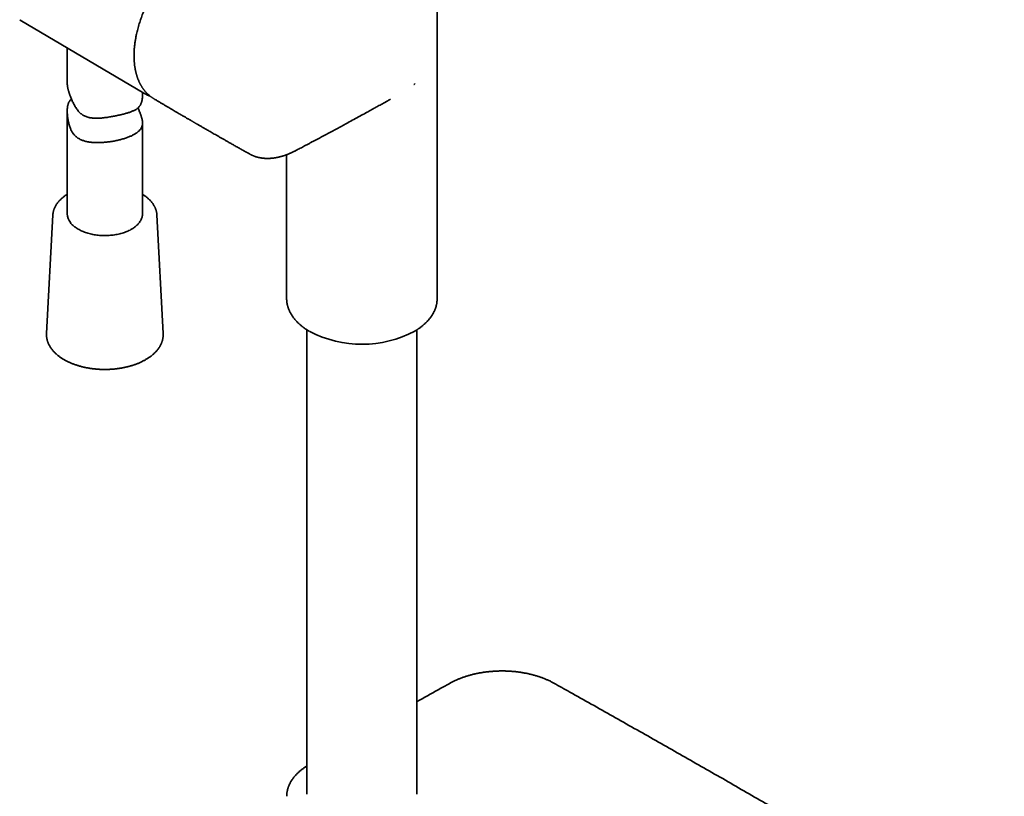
# Model space of a CAD drawing. Header units: millimetres. Extents: x 8 to 758, y 12 to 1622.
# Tile 2 of 16: x 558 to 754, y 279 to 434. Entities that reach past the tile are written whole.
import ezdxf

# ---------------------------------------------------------------- set-up
doc = ezdxf.new("R2010")
doc.units = ezdxf.units.MM

msp = doc.modelspace()

# ---------------------------------------------------------------- linework, layer by layer
at = {"color": 7, "linetype": 'Continuous', "lineweight": 35}
for p, q in [((641.01, 378.12), (641.01, 455.39)), ((557.8, 433.68), (557.91, 433.62)), ((557.91, 433.62), (582.57, 419.03)), ((567.28, 428.07), (567.28, 420.95)), ((636.41, 420.77), (636.39, 420.79)), ((636.41, 420.77), (636.62, 420.94)), ((582.28, 418.78), (582.28, 419.2)), ((567.28, 415.48), (567.28, 394.99)), ((582.28, 394.99), (582.28, 413.11)), ((603.62, 406.93), (603.63, 406.92)), ((611.01, 406.78), (611.01, 378.12)), ((564.42, 394.78), (563.16, 371.12)), ((586.4, 371.12), (585.15, 394.78)), ((585.15, 394.77), (585.15, 394.78)), ((563.16, 371.12), (563.16, 371.12)), ((586.4, 371.14), (586.4, 371.12)), ((615.06, 371.87), (615.06, 279.31)), ((636.96, 279.31), (636.96, 371.87))]:
    msp.add_line(p, q, dxfattribs=at)
at = {"color": 7, "linetype": 'Continuous', "lineweight": 35, "flags": 128}
for points in [[(582.69, 418.96), (582.63, 419), (582.45, 419.1)], [(582.28, 394.99), (582.28, 394.97), (582.28, 394.82), (582.26, 394.66), (582.24, 394.5), (582.2, 394.35), (582.15, 394.19), (582.1, 394.04), (582.04, 393.89), (581.96, 393.73), (581.88, 393.58), (581.78, 393.44), (581.68, 393.29), (581.57, 393.15), (581.45, 393.01), (581.32, 392.87), (581.18, 392.73), (581.04, 392.6), (580.88, 392.47), (580.72, 392.34), (580.55, 392.22), (580.37, 392.1), (580.19, 391.99), (579.99, 391.88), (579.8, 391.77), (579.59, 391.67), (579.38, 391.57), (579.16, 391.47), (578.94, 391.38), (578.71, 391.3), (578.47, 391.22), (578.23, 391.14), (577.99, 391.07), (577.74, 391.01), (577.49, 390.95), (577.23, 390.9), (576.97, 390.85), (576.71, 390.8), (576.45, 390.77), (576.18, 390.73), (575.91, 390.71), (575.64, 390.69), (575.37, 390.67), (575.1, 390.66), (574.83, 390.66), (574.55, 390.66), (574.28, 390.67), (574.01, 390.68), (573.74, 390.7), (573.47, 390.73), (573.2, 390.76), (572.94, 390.79), (572.67, 390.83), (572.41, 390.88), (572.16, 390.93), (571.9, 390.99), (571.66, 391.05), (571.41, 391.12), (571.17, 391.2), (570.93, 391.27), (570.7, 391.36), (570.48, 391.44), (570.26, 391.54), (570.04, 391.63), (569.83, 391.74), (569.63, 391.84), (569.44, 391.95), (569.25, 392.07), (569.07, 392.18), (568.9, 392.31), (568.73, 392.43), (568.58, 392.56), (568.43, 392.69), (568.29, 392.83), (568.15, 392.96), (568.03, 393.1), (567.92, 393.25)]]:
    msp.add_lwpolyline(points, dxfattribs=at)
at = {"color": 7, "linetype": 'Continuous', "lineweight": 35}
for centre, radius, start, end in [((570.15, 395.04), 2.86, 181.1141, 218.8868), ((626.01, 391.51), 22.51, 242.4627, 297.9322)]:
    msp.add_arc(centre, radius, start, end, dxfattribs=at)
for points, knots in [([(615.06, 461.65), (614.97, 461.6), (614.68, 461.42), (614.18, 461.13), (613.58, 460.78), (613.01, 460.44), (612.47, 460.11), (611.96, 459.81), (611.49, 459.53), (611.05, 459.27), (610.64, 459.02), (610.25, 458.79), (609.87, 458.57), (609.51, 458.35), (609.15, 458.13), (608.8, 457.92), (608.48, 457.73), (608.19, 457.55), (607.92, 457.39), (607.67, 457.24), (607.44, 457.1), (607.23, 456.98), (607.04, 456.86), (606.87, 456.75), (606.71, 456.66), (606.58, 456.58), (606.46, 456.51), (606.35, 456.44), (606.22, 456.36), (606.07, 456.27), (605.89, 456.17), (605.7, 456.05), (605.49, 455.92), (605.26, 455.78), (605.01, 455.63), (604.74, 455.46), (604.45, 455.29), (604.16, 455.11), (603.73, 454.85), (603.18, 454.52), (602.37, 454.02), (601.44, 453.45), (600.39, 452.8), (599.36, 452.17), (598.33, 451.53), (597.32, 450.9), (596.32, 450.28), (595.33, 449.66), (594.5, 449.14), (593.85, 448.73), (593.37, 448.43), (592.91, 448.14), (592.47, 447.86), (592.07, 447.59), (591.71, 447.34), (591.39, 447.11), (591.08, 446.87), (590.79, 446.64), (590.51, 446.42), (590.26, 446.2), (590.02, 445.99), (589.78, 445.78), (589.54, 445.56), (589.29, 445.32), (589, 445.03), (588.67, 444.7), (588.3, 444.32), (587.92, 443.91), (587.56, 443.49), (587.21, 443.08), (586.88, 442.68), (586.55, 442.26), (586.19, 441.78), (585.8, 441.25), (585.39, 440.65), (584.99, 440.05), (584.61, 439.43), (584.23, 438.8), (583.88, 438.16), (583.54, 437.51), (583.21, 436.87), (582.91, 436.21), (582.62, 435.56), (582.36, 434.94), (582.15, 434.38), (581.96, 433.88), (581.8, 433.39), (581.63, 432.88), (581.48, 432.36), (581.33, 431.82), (581.2, 431.31), (581.1, 430.86), (581.01, 430.47), (580.95, 430.13), (580.89, 429.79), (580.83, 429.45), (580.78, 429.08), (580.73, 428.7), (580.69, 428.35), (580.66, 428.05), (580.64, 427.8), (580.63, 427.58), (580.62, 427.4), (580.61, 427.26), (580.61, 427.16), (580.6, 427.06), (580.6, 426.98), (580.6, 426.89), (580.6, 426.78), (580.59, 426.64), (580.59, 426.47), (580.6, 426.29), (580.6, 426.09), (580.61, 425.89), (580.62, 425.67), (580.63, 425.46), (580.65, 425.24), (580.66, 425.03), (580.69, 424.82), (580.71, 424.62), (580.73, 424.43), (580.76, 424.26), (580.79, 424.09), (580.82, 423.91), (580.85, 423.73), (580.89, 423.54), (580.92, 423.38), (580.96, 423.24), (580.99, 423.12), (581.02, 423), (581.05, 422.87), (581.08, 422.75), (581.12, 422.63), (581.15, 422.53), (581.17, 422.45), (581.19, 422.38), (581.21, 422.33), (581.24, 422.26), (581.27, 422.16), (581.31, 422.05), (581.36, 421.92), (581.41, 421.77), (581.48, 421.6), (581.55, 421.45), (581.6, 421.32), (581.65, 421.23), (581.68, 421.15), (581.72, 421.08), (581.76, 421), (581.81, 420.9), (581.87, 420.79), (581.93, 420.67), (582, 420.56), (582.08, 420.42), (582.17, 420.27), (582.27, 420.11), (582.37, 419.98), (582.46, 419.85), (582.53, 419.75), (582.61, 419.65), (582.69, 419.55), (582.77, 419.45), (582.86, 419.34), (582.95, 419.24), (583.04, 419.14), (583.12, 419.06), (583.19, 418.99), (583.27, 418.91), (583.35, 418.83), (583.46, 418.74), (583.58, 418.63), (583.7, 418.53), (583.8, 418.44), (583.89, 418.38), (583.97, 418.31), (584.06, 418.25), (584.15, 418.18), (584.27, 418.11), (584.39, 418.02), (584.48, 417.97), (584.53, 417.94)], [0, 0, 0, 0, 0.005275, 0.017385, 0.029013, 0.040158, 0.050821, 0.061, 0.069908, 0.078409, 0.086505, 0.094195, 0.101479, 0.108356, 0.115679, 0.122477, 0.128751, 0.134501, 0.139726, 0.144427, 0.149028, 0.153212, 0.156991, 0.160365, 0.163334, 0.165898, 0.168077, 0.170243, 0.172805, 0.175762, 0.179115, 0.182863, 0.187007, 0.191546, 0.196481, 0.201812, 0.207518, 0.213295, 0.21904, 0.232453, 0.245685, 0.266779, 0.287395, 0.307534, 0.327566, 0.347898, 0.367145, 0.386653, 0.406428, 0.415857, 0.425269, 0.434307, 0.44295, 0.451249, 0.457891, 0.464277, 0.470369, 0.476144, 0.481608, 0.486766, 0.491359, 0.496028, 0.500954, 0.506137, 0.511577, 0.518823, 0.526482, 0.534557, 0.543053, 0.550038, 0.557312, 0.564853, 0.572478, 0.582401, 0.592331, 0.602255, 0.612208, 0.622193, 0.63221, 0.642258, 0.652133, 0.662035, 0.671961, 0.681912, 0.689696, 0.697229, 0.704487, 0.711486, 0.720021, 0.728131, 0.73581, 0.743054, 0.748439, 0.75355, 0.758558, 0.763982, 0.769555, 0.775535, 0.781919, 0.78587, 0.789869, 0.793477, 0.796638, 0.798498, 0.800159, 0.801622, 0.802894, 0.804287, 0.805973, 0.808335, 0.811107, 0.814187, 0.817351, 0.820854, 0.824446, 0.828126, 0.831895, 0.835608, 0.83904, 0.842721, 0.846007, 0.848988, 0.852048, 0.855229, 0.858532, 0.861956, 0.865618, 0.867699, 0.869893, 0.8722, 0.87462, 0.877119, 0.879355, 0.881386, 0.882998, 0.88419, 0.885202, 0.886427, 0.888364, 0.890677, 0.893366, 0.896429, 0.899866, 0.903682, 0.906019, 0.90804, 0.909704, 0.911011, 0.912865, 0.91511, 0.91772, 0.920396, 0.923049, 0.925679, 0.929728, 0.933604, 0.937344, 0.940064, 0.942803, 0.945473, 0.948033, 0.950648, 0.953552, 0.956507, 0.959283, 0.961799, 0.963964, 0.965696, 0.968244, 0.971288, 0.974833, 0.978902, 0.981133, 0.983462, 0.985781, 0.988079, 0.990531, 0.993391, 0.99666, 1, 1, 1, 1]), ([(567.28, 420.95), (567.28, 420.94), (567.28, 420.83), (567.3, 420.62), (567.33, 420.37), (567.37, 420.16), (567.41, 420), (567.45, 419.83), (567.49, 419.66), (567.54, 419.48), (567.6, 419.3), (567.66, 419.12), (567.73, 418.93), (567.79, 418.73), (567.88, 418.49), (568, 418.2), (568.14, 417.86), (568.28, 417.51), (568.44, 417.17), (568.61, 416.83), (568.79, 416.49), (568.99, 416.17), (569.2, 415.85), (569.43, 415.55), (569.63, 415.32), (569.81, 415.14), (569.95, 415.01), (570.09, 414.89), (570.29, 414.75), (570.55, 414.59), (570.87, 414.43), (571.21, 414.3), (571.52, 414.21), (571.81, 414.15), (572.06, 414.11), (572.31, 414.08), (572.57, 414.06), (572.83, 414.04), (573.1, 414.04), (573.36, 414.04), (573.7, 414.06), (574.1, 414.08), (574.56, 414.13), (575.02, 414.19), (575.46, 414.26), (575.89, 414.33), (576.29, 414.4), (576.68, 414.47), (577.06, 414.55), (577.31, 414.6), (577.44, 414.63)], [0, 0, 0, 0, 0.0044154, 0.0326689, 0.0611235, 0.0754618, 0.0898, 0.1038773, 0.1179545, 0.1321492, 0.146344, 0.1606666, 0.1749893, 0.1894273, 0.2038662, 0.2286024, 0.2534441, 0.2783311, 0.303335, 0.3283654, 0.35351, 0.3786948, 0.4039757, 0.4288572, 0.4538717, 0.4664846, 0.4790968, 0.4918396, 0.5045824, 0.5295098, 0.5546718, 0.5800485, 0.6055932, 0.6231403, 0.6406883, 0.6583731, 0.6760583, 0.6938631, 0.7116681, 0.7295718, 0.7474756, 0.778514, 0.8096732, 0.8389865, 0.8684097, 0.8967176, 0.9224025, 0.9481735, 0.9740402, 1, 1, 1, 1]), ([(577.44, 414.63), (577.56, 414.66), (577.81, 414.71), (578.17, 414.8), (578.53, 414.89), (578.87, 414.98), (579.21, 415.07), (579.52, 415.17), (579.83, 415.27), (580.11, 415.38), (580.38, 415.49), (580.64, 415.61), (580.88, 415.74), (581.12, 415.89), (581.34, 416.05), (581.54, 416.25), (581.69, 416.43), (581.8, 416.59), (581.89, 416.74), (581.98, 416.92), (582.07, 417.14), (582.14, 417.39), (582.2, 417.66), (582.24, 417.94), (582.27, 418.24), (582.28, 418.52), (582.28, 418.7), (582.28, 418.78)], [0, 0, 0, 0, 0.04308, 0.086448, 0.129973, 0.173788, 0.217754, 0.261868, 0.30486, 0.348091, 0.391441, 0.435016, 0.478713, 0.522526, 0.570553, 0.618793, 0.667311, 0.691744, 0.716177, 0.752473, 0.788986, 0.825773, 0.862861, 0.899123, 0.935633, 0.972349, 1, 1, 1, 1]), ([(582.69, 418.96), (582.71, 418.95), (582.79, 418.91), (582.94, 418.83), (583.16, 418.72), (583.37, 418.63), (583.57, 418.55), (583.7, 418.51), (583.75, 418.49)], [0, 0, 0, 0, 0.038263, 0.244753, 0.451254, 0.657812, 0.864476, 1, 1, 1, 1]), ([(568.13, 417.88), (568.1, 417.86), (568.01, 417.78), (567.88, 417.64), (567.75, 417.47), (567.65, 417.31), (567.56, 417.13), (567.48, 416.93), (567.41, 416.7), (567.36, 416.46), (567.32, 416.19), (567.29, 415.9), (567.28, 415.61), (567.28, 415.3), (567.3, 414.97), (567.32, 414.61), (567.36, 414.24), (567.42, 413.86), (567.49, 413.48), (567.57, 413.1), (567.66, 412.72), (567.78, 412.35), (567.9, 412.03), (568.02, 411.75), (568.14, 411.52), (568.26, 411.29), (568.4, 411.08), (568.56, 410.88), (568.75, 410.66), (568.98, 410.43), (569.26, 410.2), (569.56, 410), (569.87, 409.83), (570.18, 409.69), (570.49, 409.58), (570.81, 409.48), (571.14, 409.4), (571.49, 409.33), (571.84, 409.28), (572.2, 409.23), (572.56, 409.21), (572.93, 409.19), (573.31, 409.18), (573.7, 409.19), (574.1, 409.2), (574.51, 409.23), (574.93, 409.26), (575.36, 409.31), (575.78, 409.37), (576.21, 409.43), (576.62, 409.5), (577.03, 409.58), (577.42, 409.67), (577.8, 409.76), (578.18, 409.86), (578.55, 409.97), (578.9, 410.08), (579.23, 410.2), (579.55, 410.32), (579.85, 410.44), (580.14, 410.57), (580.42, 410.71), (580.68, 410.85), (580.92, 411), (581.15, 411.15), (581.35, 411.31), (581.54, 411.47), (581.71, 411.64), (581.86, 411.82), (581.99, 412.01), (582.1, 412.21), (582.18, 412.42), (582.24, 412.64), (582.28, 412.87), (582.29, 413.12), (582.27, 413.39), (582.24, 413.64), (582.19, 413.87), (582.14, 414.08), (582.08, 414.3), (582.01, 414.52), (581.93, 414.75), (581.84, 414.99), (581.75, 415.23), (581.65, 415.48), (581.53, 415.76), (581.44, 415.97), (581.38, 416.09), (581.38, 416.1)], [0, 0, 0, 0, 0.005081, 0.018995, 0.028382, 0.037775, 0.047159, 0.057684, 0.068207, 0.07889, 0.089572, 0.10009, 0.11061, 0.121248, 0.131888, 0.144311, 0.156794, 0.169279, 0.181848, 0.194416, 0.20708, 0.219741, 0.232489, 0.24146, 0.25044, 0.259411, 0.26854, 0.277678, 0.286808, 0.300238, 0.313669, 0.327282, 0.340896, 0.352735, 0.364726, 0.376718, 0.388829, 0.400939, 0.413052, 0.425096, 0.437278, 0.44946, 0.461744, 0.474029, 0.48631, 0.499465, 0.512789, 0.526113, 0.539581, 0.553049, 0.566537, 0.579271, 0.592168, 0.605066, 0.618101, 0.631136, 0.644186, 0.656628, 0.669223, 0.681818, 0.694536, 0.707255, 0.719979, 0.732684, 0.745543, 0.758402, 0.771382, 0.784362, 0.797347, 0.810504, 0.823834, 0.837164, 0.850656, 0.864146, 0.877678, 0.891231, 0.904784, 0.913948, 0.923119, 0.932283, 0.941347, 0.950419, 0.959483, 0.968707, 0.977941, 0.987167, 0.999061, 1, 1, 1, 1]), ([(584.55, 417.93), (584.57, 417.92), (584.79, 417.79), (585.19, 417.55), (585.74, 417.22), (586.27, 416.91), (586.78, 416.61), (587.27, 416.32), (587.73, 416.05), (588.18, 415.78), (588.61, 415.53), (589.02, 415.29), (589.41, 415.06), (589.77, 414.85), (590.11, 414.65), (590.42, 414.47), (590.7, 414.31), (590.96, 414.16), (591.19, 414.02), (591.4, 413.9), (591.58, 413.79), (591.74, 413.7), (591.9, 413.61), (592.04, 413.53), (592.18, 413.45), (592.3, 413.38), (592.4, 413.32), (592.49, 413.26), (592.57, 413.22), (592.65, 413.17), (592.74, 413.12), (592.85, 413.06), (592.98, 412.98), (593.14, 412.89), (593.33, 412.78), (593.54, 412.66), (593.78, 412.52), (594.03, 412.37), (594.31, 412.21), (594.6, 412.04), (594.91, 411.87), (595.24, 411.68), (595.59, 411.48), (595.97, 411.26), (596.38, 411.02), (596.82, 410.77), (597.28, 410.51), (597.77, 410.23), (598.28, 409.94), (598.81, 409.63), (599.37, 409.32), (599.96, 408.98), (600.59, 408.63), (601.25, 408.25), (601.94, 407.87), (602.65, 407.46), (603.21, 407.15), (603.54, 406.97), (603.62, 406.92)], [0, 0, 0, 0, 0.0039668, 0.0343906, 0.0636112, 0.0916287, 0.1184431, 0.1440544, 0.1684625, 0.1916674, 0.2146868, 0.2363857, 0.2567641, 0.275822, 0.2935594, 0.3099762, 0.3246971, 0.3381652, 0.3503804, 0.3613428, 0.3710524, 0.3795092, 0.3870035, 0.3949859, 0.40215, 0.4084958, 0.4140233, 0.4187325, 0.4227573, 0.4264793, 0.4311808, 0.4368617, 0.443522, 0.4521443, 0.4619952, 0.4730747, 0.4853828, 0.4989195, 0.5136848, 0.5287317, 0.5448707, 0.562102, 0.5804254, 0.599841, 0.6216268, 0.6446411, 0.6688841, 0.6943556, 0.7210556, 0.7489842, 0.7781413, 0.808527, 0.8416772, 0.8761757, 0.9120224, 0.9492174, 0.9877606, 1, 1, 1, 1]), ([(603.62, 406.92), (603.65, 406.91), (603.71, 406.87), (603.81, 406.82), (603.92, 406.76), (604.03, 406.71), (604.13, 406.66), (604.21, 406.63), (604.28, 406.6), (604.34, 406.57), (604.42, 406.54), (604.51, 406.5), (604.63, 406.46), (604.77, 406.41), (604.93, 406.36), (605.1, 406.31), (605.27, 406.27), (605.43, 406.23), (605.6, 406.19), (605.78, 406.16), (605.96, 406.13), (606.13, 406.1), (606.29, 406.08), (606.42, 406.07), (606.51, 406.06), (606.58, 406.06), (606.64, 406.05), (606.69, 406.05), (606.75, 406.05), (606.8, 406.04), (606.87, 406.04), (606.96, 406.04), (607.07, 406.04), (607.19, 406.04), (607.31, 406.04), (607.43, 406.04), (607.54, 406.04), (607.64, 406.05), (607.71, 406.05), (607.77, 406.05), (607.82, 406.06), (607.88, 406.06), (607.95, 406.07), (608.04, 406.07), (608.15, 406.08), (608.27, 406.1), (608.4, 406.11), (608.52, 406.13), (608.64, 406.15), (608.76, 406.17), (608.87, 406.18), (608.98, 406.2), (609.07, 406.22), (609.14, 406.23), (609.21, 406.25), (609.29, 406.27), (609.38, 406.29), (609.5, 406.31), (609.65, 406.35), (609.82, 406.39), (609.98, 406.44), (610.14, 406.48), (610.29, 406.53), (610.44, 406.58), (610.58, 406.62), (610.71, 406.67), (610.83, 406.71), (610.95, 406.76), (611.11, 406.82), (611.3, 406.89), (611.5, 406.98), (611.7, 407.06), (611.9, 407.15), (612.1, 407.24), (612.31, 407.34), (612.53, 407.45), (612.75, 407.56), (613.01, 407.69), (613.34, 407.86), (613.74, 408.07), (614.16, 408.29), (614.6, 408.53), (615.07, 408.78), (615.56, 409.05), (616.07, 409.32), (616.61, 409.6), (617.15, 409.89), (617.68, 410.17), (618.38, 410.55), (619.25, 411.01), (620.26, 411.56), (621.25, 412.09), (622.22, 412.62), (623.27, 413.18), (624.4, 413.8), (625.61, 414.46), (626.5, 414.95), (627.09, 415.27), (627.37, 415.43), (627.66, 415.59), (627.97, 415.76), (628.29, 415.94), (628.64, 416.13), (629.01, 416.33), (629.42, 416.56), (629.86, 416.81), (630.33, 417.07), (630.82, 417.34), (631.28, 417.59), (631.58, 417.76), (631.7, 417.83)], [0, 0, 0, 0, 0.003505, 0.007776, 0.012828, 0.018165, 0.022626, 0.026166, 0.028742, 0.031556, 0.034891, 0.038701, 0.042544, 0.04922, 0.055885, 0.062619, 0.069227, 0.076064, 0.082352, 0.08913, 0.096223, 0.103135, 0.109206, 0.114434, 0.117168, 0.11969, 0.122001, 0.124101, 0.12599, 0.127921, 0.130418, 0.133496, 0.137937, 0.142487, 0.146941, 0.151306, 0.155536, 0.159159, 0.161493, 0.163376, 0.165219, 0.167444, 0.170051, 0.17304, 0.177131, 0.181609, 0.186049, 0.190429, 0.19475, 0.198936, 0.203065, 0.206802, 0.209866, 0.212293, 0.214488, 0.217222, 0.220507, 0.224343, 0.230118, 0.236029, 0.241915, 0.247145, 0.252342, 0.257503, 0.262507, 0.26685, 0.270479, 0.274747, 0.279773, 0.286825, 0.294018, 0.300915, 0.307516, 0.313824, 0.32202, 0.329666, 0.336781, 0.343866, 0.357051, 0.370925, 0.385497, 0.400784, 0.417144, 0.434308, 0.452289, 0.471058, 0.489987, 0.50871, 0.527226, 0.563555, 0.599056, 0.633728, 0.667568, 0.700804, 0.743803, 0.786204, 0.828006, 0.837949, 0.847858, 0.857927, 0.868644, 0.88003, 0.892088, 0.904815, 0.919589, 0.935174, 0.951569, 0.968774, 0.98679, 1, 1, 1, 1]), ([(567.28, 398.88), (567.26, 398.86), (567.16, 398.81), (567, 398.7), (566.8, 398.56), (566.61, 398.42), (566.42, 398.27), (566.24, 398.12), (566.07, 397.97), (565.91, 397.81), (565.75, 397.65), (565.6, 397.49), (565.46, 397.32), (565.33, 397.16), (565.21, 396.99), (565.09, 396.81), (564.99, 396.64), (564.89, 396.46), (564.8, 396.29), (564.72, 396.11), (564.65, 395.93), (564.59, 395.74), (564.54, 395.56), (564.49, 395.38), (564.46, 395.2), (564.44, 395.01), (564.42, 394.87), (564.42, 394.8), (564.42, 394.78)], [0, 0, 0, 0, 0.0147979, 0.05617, 0.0975419, 0.1389081, 0.180262, 0.2215966, 0.2629032, 0.3041726, 0.3453941, 0.3865564, 0.4276475, 0.4686549, 0.509566, 0.550369, 0.5910527, 0.6316075, 0.6720261, 0.7123039, 0.7524391, 0.7924338, 0.8322936, 0.8720279, 0.9116498, 0.9511755, 0.9906243, 1, 1, 1, 1]), ([(585.15, 394.77), (585.15, 394.78), (585.15, 394.85), (585.13, 394.98), (585.11, 395.16), (585.08, 395.35), (585.04, 395.53), (584.99, 395.71), (584.93, 395.89), (584.86, 396.07), (584.78, 396.25), (584.7, 396.42), (584.6, 396.6), (584.5, 396.77), (584.39, 396.94), (584.27, 397.11), (584.14, 397.28), (584, 397.44), (583.86, 397.61), (583.7, 397.77), (583.54, 397.92), (583.37, 398.08), (583.2, 398.23), (583.02, 398.37), (582.82, 398.52), (582.63, 398.66), (582.45, 398.78), (582.33, 398.85), (582.28, 398.88)], [0, 0, 0, 0, 0.005322, 0.044571, 0.083841, 0.123156, 0.162536, 0.202002, 0.241571, 0.281257, 0.32107, 0.361017, 0.401101, 0.441322, 0.481678, 0.522161, 0.562763, 0.603476, 0.644286, 0.685184, 0.726156, 0.767192, 0.808279, 0.849409, 0.89057, 0.931755, 0.972956, 1, 1, 1, 1]), ([(611.01, 378.12), (611.01, 378.09), (611.01, 377.99), (611.02, 377.82), (611.04, 377.59), (611.06, 377.37), (611.1, 377.14), (611.14, 376.92), (611.19, 376.69), (611.25, 376.46), (611.33, 376.24), (611.41, 376.02), (611.5, 375.79), (611.6, 375.57), (611.71, 375.35), (611.83, 375.13), (611.95, 374.91), (612.09, 374.69), (612.24, 374.48), (612.4, 374.26), (612.56, 374.05), (612.74, 373.84), (612.92, 373.64), (613.12, 373.43), (613.32, 373.23), (613.53, 373.04), (613.75, 372.84), (613.98, 372.65), (614.22, 372.46), (614.46, 372.28), (614.71, 372.1), (614.97, 371.93), (615.24, 371.76), (615.45, 371.63), (615.57, 371.56), (615.6, 371.55)], [0, 0, 0, 0, 0.009817, 0.039378, 0.069017, 0.09875, 0.128592, 0.158557, 0.188658, 0.218909, 0.249319, 0.279898, 0.310653, 0.341589, 0.372709, 0.404012, 0.435497, 0.467161, 0.498996, 0.530996, 0.563151, 0.59545, 0.627883, 0.660437, 0.693101, 0.725862, 0.758709, 0.791632, 0.82462, 0.857665, 0.890757, 0.923891, 0.95706, 0.990259, 1, 1, 1, 1]), ([(636.55, 371.62), (636.58, 371.64), (636.7, 371.71), (636.89, 371.83), (637.13, 371.98), (637.37, 372.14), (637.6, 372.3), (637.82, 372.47), (638.04, 372.64), (638.25, 372.82), (638.45, 372.99), (638.64, 373.17), (638.83, 373.36), (639.02, 373.55), (639.19, 373.73), (639.36, 373.93), (639.52, 374.12), (639.67, 374.32), (639.82, 374.52), (639.95, 374.72), (640.08, 374.93), (640.2, 375.14), (640.32, 375.35), (640.42, 375.56), (640.52, 375.77), (640.61, 375.98), (640.69, 376.2), (640.76, 376.42), (640.82, 376.64), (640.87, 376.86), (640.92, 377.08), (640.95, 377.3), (640.98, 377.52), (641, 377.75), (641.01, 377.94), (641.01, 378.07), (641.01, 378.12)], [0, 0, 0, 0, 0.011036, 0.041603, 0.072188, 0.102789, 0.133402, 0.164023, 0.194649, 0.225274, 0.255896, 0.286509, 0.317107, 0.347686, 0.378241, 0.408766, 0.439254, 0.469702, 0.500105, 0.530457, 0.560756, 0.590998, 0.621182, 0.651308, 0.681376, 0.711389, 0.741351, 0.771268, 0.801147, 0.830997, 0.860829, 0.890654, 0.920487, 0.95034, 0.98023, 1, 1, 1, 1]), ([(563.16, 371.12), (563.16, 371.05), (563.15, 370.93), (563.16, 370.74), (563.17, 370.54), (563.19, 370.35), (563.22, 370.16), (563.26, 369.96), (563.31, 369.77), (563.36, 369.58), (563.43, 369.39), (563.5, 369.2), (563.58, 369.02), (563.68, 368.83), (563.78, 368.65), (563.89, 368.46), (564, 368.28), (564.13, 368.1), (564.26, 367.93), (564.41, 367.75), (564.56, 367.58), (564.72, 367.41), (564.88, 367.25), (565.06, 367.08), (565.24, 366.92), (565.43, 366.76), (565.63, 366.61), (565.83, 366.46), (566.04, 366.31), (566.26, 366.17), (566.48, 366.03), (566.71, 365.9), (566.95, 365.77), (567.19, 365.64), (567.44, 365.52), (567.69, 365.4), (567.95, 365.28), (568.22, 365.17), (568.49, 365.07), (568.76, 364.97), (569.04, 364.87), (569.32, 364.78), (569.61, 364.69), (569.9, 364.61), (570.2, 364.53), (570.5, 364.46), (570.8, 364.39), (571.1, 364.33), (571.41, 364.27), (571.72, 364.22), (572.03, 364.17), (572.34, 364.13), (572.66, 364.09), (572.98, 364.06), (573.3, 364.03), (573.62, 364.01), (573.94, 363.99), (574.26, 363.98), (574.58, 363.98), (574.9, 363.98), (575.22, 363.98), (575.54, 363.99), (575.87, 364.01), (576.19, 364.03), (576.5, 364.05), (576.82, 364.08), (577.14, 364.12), (577.45, 364.16), (577.77, 364.2), (578.08, 364.26), (578.38, 364.31), (578.69, 364.37), (578.99, 364.44), (579.29, 364.51), (579.59, 364.59), (579.88, 364.67), (580.17, 364.75), (580.45, 364.84), (580.73, 364.94), (581.01, 365.04), (581.28, 365.14), (581.54, 365.25), (581.8, 365.37), (582.06, 365.48), (582.31, 365.6), (582.55, 365.73), (582.79, 365.86), (583.02, 366), (583.25, 366.13), (583.47, 366.28), (583.68, 366.42), (583.89, 366.57), (584.09, 366.72), (584.28, 366.88), (584.46, 367.04), (584.64, 367.2), (584.81, 367.37), (584.97, 367.54), (585.13, 367.71), (585.27, 367.89), (585.41, 368.06), (585.54, 368.24), (585.66, 368.42), (585.77, 368.61), (585.87, 368.79), (585.96, 368.98), (586.05, 369.17), (586.13, 369.36), (586.19, 369.55), (586.25, 369.74), (586.3, 369.93), (586.34, 370.13), (586.37, 370.32), (586.39, 370.51), (586.41, 370.71), (586.41, 370.9), (586.41, 371.04), (586.4, 371.12), (586.4, 371.14)], [0, 0, 0, 0, 0.008131, 0.01653, 0.024928, 0.033329, 0.041736, 0.050153, 0.058585, 0.067033, 0.075503, 0.083994, 0.092509, 0.101049, 0.109615, 0.118205, 0.12682, 0.135457, 0.144117, 0.152797, 0.161494, 0.170208, 0.178935, 0.187675, 0.196424, 0.205182, 0.213946, 0.222714, 0.231487, 0.240262, 0.249038, 0.257815, 0.266591, 0.275366, 0.284139, 0.292911, 0.30168, 0.310447, 0.319212, 0.327974, 0.336734, 0.34549, 0.354245, 0.362996, 0.371746, 0.380493, 0.389237, 0.39798, 0.406721, 0.41546, 0.424197, 0.432933, 0.441667, 0.4504, 0.459132, 0.467864, 0.476595, 0.485325, 0.494055, 0.502785, 0.511515, 0.520245, 0.528975, 0.537706, 0.546438, 0.55517, 0.563904, 0.572638, 0.581374, 0.590112, 0.598851, 0.607592, 0.616335, 0.625081, 0.633828, 0.642579, 0.651331, 0.660087, 0.668845, 0.677606, 0.68637, 0.695137, 0.703907, 0.71268, 0.721456, 0.730234, 0.739014, 0.747797, 0.75658, 0.765365, 0.774151, 0.782935, 0.791718, 0.800498, 0.809273, 0.818043, 0.826805, 0.835558, 0.8443, 0.853028, 0.861741, 0.870437, 0.879112, 0.887766, 0.896396, 0.905002, 0.913583, 0.922137, 0.930665, 0.939169, 0.947649, 0.956107, 0.964547, 0.97297, 0.981381, 0.989784, 0.998183, 1, 1, 1, 1]), ([(653.94, 303.89), (653.82, 303.89), (653.64, 303.89), (653.37, 303.88), (653.15, 303.87), (652.89, 303.87), (652.61, 303.85), (652.32, 303.84), (652.02, 303.81), (651.71, 303.79), (651.4, 303.76), (651.08, 303.73), (650.76, 303.69), (650.44, 303.64), (650.12, 303.6), (649.8, 303.54), (649.48, 303.49), (649.16, 303.43), (648.84, 303.36), (648.52, 303.29), (648.2, 303.22), (647.89, 303.14), (647.57, 303.06), (647.26, 302.97), (646.96, 302.88), (646.65, 302.78), (646.35, 302.68), (646.06, 302.57), (645.76, 302.46), (645.47, 302.35), (645.19, 302.23), (644.91, 302.11), (644.63, 301.99), (644.36, 301.86), (644.09, 301.72), (643.86, 301.6), (643.72, 301.52), (643.66, 301.49)], [0, 0, 0, 0, 0.033789, 0.047241, 0.069608, 0.092805, 0.117675, 0.143627, 0.170422, 0.19787, 0.225837, 0.254223, 0.282952, 0.311966, 0.341219, 0.370676, 0.400308, 0.430091, 0.460005, 0.490035, 0.520166, 0.550389, 0.580691, 0.611067, 0.641507, 0.672006, 0.702559, 0.73316, 0.763806, 0.794492, 0.825216, 0.855975, 0.886766, 0.917586, 0.948434, 0.979307, 1, 1, 1, 1]), ([(664.27, 301.47), (664.18, 301.52), (664, 301.61), (663.72, 301.76), (663.45, 301.89), (663.17, 302.03), (662.89, 302.15), (662.61, 302.27), (662.32, 302.39), (662.03, 302.5), (661.74, 302.61), (661.44, 302.71), (661.14, 302.81), (660.84, 302.9), (660.53, 302.99), (660.22, 303.08), (659.9, 303.16), (659.58, 303.24), (659.26, 303.32), (658.94, 303.39), (658.61, 303.45), (658.28, 303.51), (657.95, 303.57), (657.62, 303.62), (657.29, 303.67), (656.95, 303.71), (656.62, 303.75), (656.28, 303.78), (655.95, 303.81), (655.61, 303.83), (655.29, 303.85), (654.97, 303.87), (654.7, 303.88), (654.45, 303.88), (654.21, 303.89), (654.04, 303.89), (653.94, 303.89)], [0, 0, 0, 0, 0.033241, 0.063691, 0.097604, 0.128039, 0.158468, 0.18889, 0.219302, 0.249705, 0.280099, 0.310483, 0.340857, 0.371219, 0.40157, 0.431909, 0.462235, 0.492547, 0.522843, 0.553121, 0.58338, 0.613616, 0.643824, 0.673998, 0.70413, 0.734207, 0.764209, 0.794105, 0.823839, 0.85331, 0.882302, 0.910264, 0.936528, 0.955112, 0.974503, 1, 1, 1, 1]), ([(643.66, 301.49), (642.99, 301.12), (641.6, 300.35), (639.51, 299.17), (637.95, 298.3), (637.1, 297.82), (636.96, 297.74)], [0, 0, 0, 0, 0.3008, 0.619061, 0.937325, 1, 1, 1, 1]), ([(754.06, 249.63), (753.43, 250.01), (751.41, 251.21), (747.99, 253.24), (743.81, 255.72), (739.62, 258.19), (735.43, 260.66), (731.23, 263.13), (727.02, 265.59), (722.8, 268.05), (718.58, 270.51), (714.36, 272.96), (710.12, 275.41), (705.88, 277.85), (701.64, 280.29), (697.39, 282.73), (693.13, 285.17), (688.86, 287.6), (684.59, 290.02), (680.31, 292.45), (676.03, 294.86), (671.74, 297.28), (667.82, 299.48), (665.33, 300.87), (664.27, 301.47)], [0, 0, 0, 0, 0.021365, 0.068557, 0.115749, 0.162941, 0.210133, 0.257325, 0.304517, 0.35171, 0.398902, 0.446095, 0.493288, 0.54048, 0.587673, 0.634866, 0.68206, 0.729253, 0.776446, 0.82364, 0.870833, 0.918027, 0.965221, 1, 1, 1, 1]), ([(615.06, 284.97), (615.01, 284.94), (614.88, 284.86), (614.68, 284.72), (614.45, 284.56), (614.23, 284.4), (614.01, 284.23), (613.81, 284.07), (613.6, 283.9), (613.41, 283.72), (613.22, 283.54), (613.04, 283.36), (612.86, 283.18), (612.7, 282.99), (612.54, 282.81), (612.38, 282.62), (612.24, 282.42), (612.1, 282.23), (611.97, 282.03), (611.85, 281.83), (611.74, 281.63), (611.63, 281.42), (611.54, 281.22), (611.45, 281.01), (611.37, 280.8), (611.29, 280.59), (611.23, 280.38), (611.17, 280.17), (611.13, 279.96), (611.09, 279.74), (611.06, 279.53), (611.04, 279.31), (611.02, 279.11), (611.02, 278.97), (611.02, 278.91)], [0, 0, 0, 0, 0.019983, 0.051703, 0.083439, 0.115189, 0.146951, 0.178723, 0.210504, 0.242292, 0.274085, 0.30588, 0.337677, 0.369473, 0.401265, 0.433053, 0.464834, 0.496607, 0.52837, 0.560123, 0.591865, 0.623597, 0.65532, 0.687036, 0.718747, 0.750459, 0.782175, 0.813902, 0.845648, 0.877421, 0.90923, 0.941086, 0.972998, 1, 1, 1, 1])]:
    msp.add_open_spline(points, degree=3, knots=knots, dxfattribs=at)

doc.saveas('drawing.dxf')
